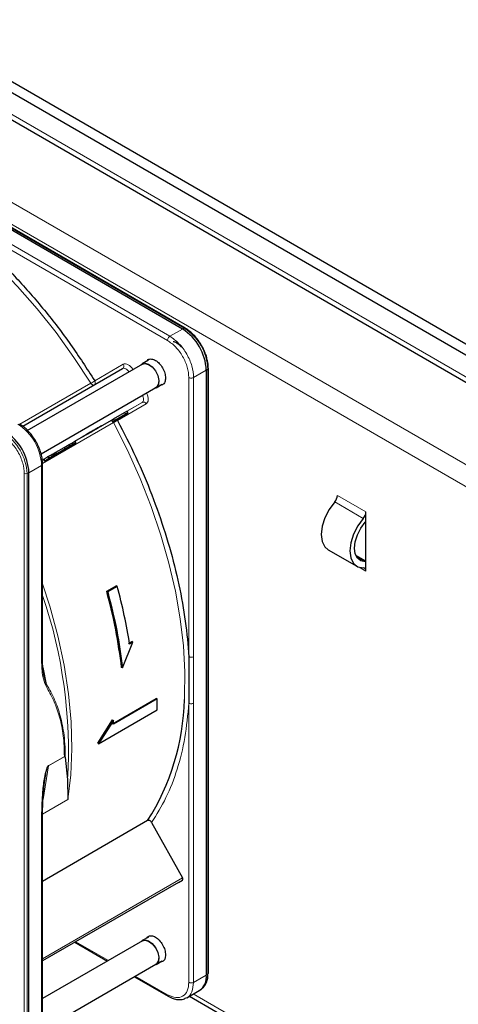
# Paper-space layout 'Blatt4' of a CAD drawing. Header units: millimetres. Extents: x 5 to 418, y 2 to 292.
# Tile 66 of 111: x 113 to 124, y 215 to 240. Entities that reach past the tile are written whole.
import ezdxf

# ---------------------------------------------------------------- set-up
doc = ezdxf.new("R2010")
doc.units = ezdxf.units.MM

psp = doc.layouts.new('Blatt4')

# ---------------------------------------------------------------- linework, layer by layer
at = {"color": 7, "linetype": 'Continuous', "lineweight": 25}
for p, q in [((90.097, 251.34), (147.844, 218.003)), ((90.097, 251.068), (147.844, 217.731)), ((90.757, 250.006), (147.066, 217.499)), ((117.428, 231.876), (104.452, 239.366)), ((117.493, 231.897), (104.517, 239.388)), ((117.493, 231.897), (117.494, 231.896)), ((116.435, 231.007), (113.566, 229.351)), ((116.584, 231.103), (116.431, 231.014)), ((118.066, 230.902), (118.061, 230.997)), ((113.466, 229.466), (115.942, 230.895)), ((118.017, 230.855), (118.017, 215.872)), ((118.068, 230.901), (118.068, 230.902)), ((118.068, 215.917), (118.068, 230.901)), ((116.772, 230.422), (116.926, 230.511)), ((113.92, 228.785), (116.768, 230.43)), ((115.713, 229.647), (115.985, 229.804)), ((116.074, 229.798), (115.911, 229.704)), ((115.985, 229.804), (116.049, 229.841)), ((115.985, 229.804), (116.01, 229.761)), ((116.01, 229.761), (116.074, 229.798)), ((116.049, 229.841), (116.074, 229.798)), ((114.76, 229.097), (115.664, 229.618)), ((115.664, 229.618), (115.713, 229.647)), ((115.664, 229.618), (115.689, 229.575)), ((115.8, 229.64), (115.689, 229.575)), ((115.689, 229.575), (115.738, 229.604)), ((115.713, 229.647), (115.738, 229.604)), ((115.738, 229.604), (116.01, 229.761)), ((115.822, 229.652), (115.749, 229.61)), ((115.749, 229.61), (115.8, 229.64)), ((115.749, 229.61), (115.749, 229.61)), ((115.769, 229.622), (115.925, 229.712)), ((115.838, 229.662), (115.769, 229.622)), ((115.873, 229.682), (115.822, 229.652)), ((115.925, 229.712), (115.838, 229.662)), ((115.838, 229.662), (115.838, 229.662)), ((115.909, 229.702), (115.873, 229.682)), ((115.909, 229.702), (115.946, 229.724)), ((115.946, 229.724), (115.911, 229.704)), ((115.946, 229.724), (115.946, 229.724)), ((114.579, 228.935), (114.785, 229.054)), ((114.62, 229.016), (114.679, 229.05)), ((114.679, 229.05), (114.76, 229.097)), ((114.679, 229.05), (114.704, 229.007)), ((114.785, 229.054), (114.743, 229.03)), ((114.76, 229.097), (114.785, 229.054)), ((114.222, 228.787), (114.247, 228.801)), ((114.459, 228.865), (114.223, 228.729)), ((114.601, 228.947), (114.247, 228.743)), ((114.247, 228.801), (114.289, 228.825)), ((114.247, 228.801), (114.272, 228.757)), ((114.265, 228.753), (114.5, 228.889)), ((114.743, 229.03), (114.272, 228.757)), ((114.289, 228.767), (114.643, 228.971)), ((114.289, 228.825), (114.495, 228.944)), ((114.314, 228.781), (114.289, 228.825)), ((114.314, 228.781), (114.52, 228.9)), ((114.5, 228.889), (114.459, 228.865)), ((114.495, 228.944), (114.62, 229.016)), ((114.495, 228.944), (114.52, 228.9)), ((114.5, 228.889), (114.5, 228.889)), ((114.52, 228.9), (114.645, 228.973)), ((114.704, 229.007), (114.579, 228.935)), ((114.643, 228.971), (114.601, 228.947)), ((114.62, 229.016), (114.645, 228.973)), ((114.643, 228.971), (114.643, 228.971)), ((114.645, 228.973), (114.704, 229.007)), ((113.949, 228.629), (113.977, 228.645)), ((113.977, 228.645), (114.002, 228.602)), ((114.077, 228.732), (114.128, 228.644)), ((114.13, 228.675), (114.116, 228.667)), ((114.198, 228.772), (114.222, 228.787)), ((114.198, 228.772), (114.223, 228.729)), ((114.253, 228.747), (114.209, 228.721)), ((114.222, 228.787), (114.247, 228.743)), ((114.265, 228.753), (114.223, 228.729)), ((114.289, 228.767), (114.247, 228.743)), ((114.265, 228.753), (114.265, 228.753)), ((114.314, 228.781), (114.272, 228.757)), ((114.289, 228.767), (114.289, 228.767)), ((114.32, 228.785), (114.32, 228.785)), ((113.619, 213.332), (113.619, 228.316)), ((113.957, 223.694), (113.957, 228.531)), ((121.976, 227.108), (121.976, 227.344)), ((121.976, 226.11), (121.976, 227.108)), ((121.042, 226.405), (121.749, 225.997)), ((121.976, 226.123), (121.727, 226.266)), ((121.976, 225.874), (121.976, 226.11)), ((115.548, 225.379), (115.784, 225.515)), ((115.809, 225.501), (115.574, 225.365)), ((115.809, 225.501), (115.784, 225.515)), ((115.548, 225.379), (115.574, 225.365)), ((115.942, 223.478), (116.198, 224.12)), ((116.092, 224.086), (116.174, 224.134)), ((116.198, 224.12), (116.116, 224.072)), ((116.198, 224.12), (116.174, 224.134)), ((117.561, 224.081), (117.586, 223.758)), ((117.586, 223.758), (117.586, 222.607)), ((115.942, 223.478), (115.918, 223.492)), ((113.998, 223.269), (113.975, 223.42)), ((114.054, 223.073), (113.984, 223.362)), ((115.694, 222.097), (116.778, 222.723)), ((116.802, 222.71), (115.718, 222.084)), ((116.802, 222.71), (116.778, 222.723)), ((116.797, 222.44), (116.802, 222.71)), ((115.347, 221.603), (116.797, 222.44)), ((115.324, 221.617), (115.694, 222.193)), ((115.718, 222.179), (115.347, 221.603)), ((115.694, 222.193), (115.718, 222.179)), ((115.718, 222.084), (115.718, 222.179)), ((115.347, 221.603), (115.324, 221.617)), ((114.498, 221.289), (114.507, 221.284)), ((114.517, 221.266), (114.577, 220.716)), ((114.577, 220.716), (114.58, 220.218)), ((113.957, 213.547), (113.957, 219.825)), ((116.56, 219.696), (113.957, 218.193)), ((116.661, 219.654), (117.427, 218.279)), ((117.332, 218.168), (113.957, 216.22)), ((117.332, 218.168), (117.427, 218.223)), ((116.435, 216.717), (113.957, 215.287)), ((114.758, 216.682), (115.566, 216.216)), ((116.584, 216.813), (116.431, 216.725)), ((113.957, 214.517), (116.768, 216.14)), ((116.772, 216.133), (116.926, 216.221)), ((116.233, 215.831), (117.073, 215.346)), ((117.531, 215.309), (117.844, 215.49)), ((117.869, 215.506), (117.91, 215.536)), ((117.597, 215.347), (125.93, 210.536))]:
    psp.add_line(p, q, dxfattribs=at)
at = {"color": 7, "linetype": 'Continuous', "lineweight": 18}
for p, q in [((147.019, 217.663), (90.804, 250.115)), ((89.095, 248.924), (145.192, 216.54)), ((88.859, 248.516), (144.957, 216.132)), ((104.495, 239.387), (117.471, 231.896)), ((117.114, 231.695), (111.125, 235.152)), ((117.055, 231.593), (111.066, 235.05)), ((117.428, 231.876), (117.114, 231.695)), ((117.471, 231.896), (117.428, 231.876)), ((115.251, 230.593), (115.959, 231.002)), ((117.703, 230.674), (118.017, 230.855)), ((118.017, 230.855), (118.056, 230.882)), ((118.056, 230.882), (118.056, 215.899)), ((113.393, 229.515), (115.153, 230.531)), ((117.586, 223.758), (117.586, 230.674)), ((117.703, 230.674), (117.703, 223.758)), ((116.425, 230.058), (113.949, 228.629)), ((116.526, 230.02), (115.818, 229.611)), ((116.049, 229.841), (116.425, 230.058)), ((115.715, 229.557), (113.954, 228.541)), ((115.797, 229.636), (115.818, 229.611)), ((113.998, 228.657), (114.023, 228.614)), ((114.105, 228.719), (114.13, 228.675)), ((114.166, 228.754), (114.191, 228.711)), ((113.572, 228.293), (113.619, 228.316)), ((113.619, 228.316), (113.932, 228.497)), ((113.932, 223.66), (113.932, 228.497)), ((113.504, 213.311), (113.504, 228.295)), ((113.572, 213.31), (113.572, 228.293)), ((121.909, 227.183), (121.202, 227.591)), ((121.976, 227.344), (121.269, 227.752)), ((121.961, 226.11), (121.742, 226.236)), ((121.805, 225.972), (121.976, 225.874)), ((113.969, 223.489), (114.054, 223.073)), ((117.586, 215.691), (117.586, 222.607)), ((117.703, 215.69), (117.703, 222.607)), ((114.108, 221.053), (114.507, 221.284)), ((114.109, 221.064), (114.498, 221.289)), ((113.969, 220.22), (114.108, 221.053)), ((114.109, 221.064), (114.108, 221.053)), ((114.58, 220.218), (113.958, 219.859)), ((113.932, 219.787), (113.932, 213.513)), ((113.957, 216.276), (117.427, 218.279)), ((113.957, 216.22), (117.427, 218.223)), ((114.783, 216.696), (115.59, 216.23)), ((117.703, 215.69), (118.017, 215.872)), ((118.017, 215.872), (118.056, 215.899)), ((116.257, 215.845), (117.055, 215.384)), ((117.694, 215.403), (125.93, 210.649))]:
    psp.add_line(p, q, dxfattribs=at)
at = {"color": 7, "linetype": 'Continuous', "lineweight": 18, "flags": 128}
for points in [[(115.153, 230.531), (114.735, 231.17), (114.291, 231.786), (113.825, 232.374), (113.338, 232.93), (112.835, 233.453), (112.317, 233.937), (111.788, 234.381), (111.252, 234.781), (110.711, 235.136), (110.17, 235.443), (109.63, 235.7), (109.269, 235.844)], [(116.1, 230.813), (116.086, 230.832), (116.066, 230.855), (116.044, 230.874), (116.022, 230.889), (116, 230.899), (115.979, 230.903), (115.959, 230.902), (115.942, 230.895)], [(115.232, 230.485), (115.225, 230.483), (115.216, 230.483), (115.205, 230.485), (115.194, 230.49), (115.183, 230.497), (115.172, 230.506), (115.162, 230.518), (115.153, 230.531)], [(116.425, 230.058), (116.44, 230.07), (116.45, 230.086), (116.457, 230.107), (116.46, 230.131), (116.458, 230.158), (116.453, 230.186), (116.443, 230.215), (116.433, 230.236)], [(115.715, 229.557), (115.708, 229.572), (115.704, 229.584)], [(117.473, 222.7), (117.476, 222.755), (117.483, 223.38), (117.448, 224.028), (117.371, 224.695), (117.251, 225.378), (117.091, 226.071), (116.89, 226.772), (116.651, 227.475), (116.374, 228.176), (116.061, 228.872), (115.715, 229.557)], [(113.957, 225.563), (114.135, 225.012), (114.336, 224.277), (114.493, 223.55), (114.604, 222.838), (114.668, 222.144), (114.686, 221.473), (114.656, 220.829), (114.58, 220.218)]]:
    psp.add_lwpolyline(points, dxfattribs=at)
at = {"color": 7, "linetype": 'Continuous', "lineweight": 25, "flags": 128}
for points in [[(116.397, 230.985), (116.418, 231.005), (116.492, 231.03)], [(116.435, 231.007), (116.494, 231.023), (116.583, 231), (116.674, 230.935), (116.755, 230.837), (116.812, 230.721), (116.837, 230.604), (116.826, 230.505), (116.781, 230.438), (116.768, 230.43)], [(116.492, 231.03), (116.583, 231.007), (116.676, 230.941), (116.758, 230.84), (116.817, 230.721), (116.842, 230.601), (116.831, 230.499), (116.785, 230.431), (116.731, 230.408)], [(121.202, 227.591), (121.065, 227.406), (120.96, 227.2), (120.893, 226.988), (120.87, 226.787), (120.893, 226.612), (120.96, 226.477), (121.042, 226.405)], [(121.909, 227.183), (121.773, 226.998), (121.667, 226.792), (121.6, 226.58), (121.577, 226.378), (121.6, 226.204), (121.667, 226.069), (121.773, 225.985), (121.909, 225.958)], [(121.961, 226.11), (121.851, 226.132), (121.767, 226.199), (121.713, 226.307), (121.695, 226.446), (121.713, 226.607), (121.767, 226.777), (121.851, 226.942), (121.961, 227.09)], [(116.397, 216.696), (116.418, 216.716), (116.492, 216.741)], [(116.435, 216.717), (116.494, 216.733), (116.583, 216.711), (116.674, 216.646), (116.755, 216.548), (116.812, 216.431), (116.837, 216.315), (116.826, 216.215), (116.781, 216.149), (116.768, 216.14)], [(116.492, 216.741), (116.583, 216.718), (116.676, 216.651), (116.758, 216.55), (116.817, 216.431), (116.842, 216.312), (116.831, 216.21), (116.785, 216.142), (116.731, 216.118)]]:
    psp.add_lwpolyline(points, dxfattribs=at)
at = {"color": 7, "linetype": 'Continuous', "lineweight": 25}
for centre, radius, start, end in [((116.738, 230.797), 1.281, 2.6055, 57.3945), ((112.339, 228.258), 1.281, 2.6055, 57.3945), ((121.01, 227.764), 0.258, 317.8603, 357.2306), ((121.718, 227.356), 0.258, 317.8603, 357.2306), ((121.564, 227.439), 0.528, 318.6667, 321.2143), ((121.905, 225.886), 0.0717, 349.9745, 86.6766), ((121.963, 225.969), 0.141, 84.9435, 91.0853), ((111.686, 222.819), 5.788, 327.3503, 358.8175), ((117.621, 215.821), 0.4, 304.0564, 7.2558), ((117.629, 215.86), 0.429, 310.8243, 5.1593), ((118.045, 215.919), 0.0233, 299.6454, 355.8931)]:
    psp.add_arc(centre, radius, start, end, dxfattribs=at)
at = {"color": 7, "linetype": 'Continuous', "lineweight": 18}
for centre, radius, start, end in [((117.483, 231.876), 0.0233, 64.1059, 120.3461), ((116.785, 230.824), 1.272, 2.6055, 57.3945), ((115.896, 230.957), 0.0769, 306.3512, 35.1851), ((118.045, 230.902), 0.0233, 299.6454, 355.8931), ((114.446, 231.756), 1.414, 299.9883, 304.6957), ((116.456, 229.988), 0.0769, 24.8163, 113.6431), ((116.424, 228.329), 1.418, 115.3123, 120.0063), ((112.301, 228.235), 1.272, 2.6055, 57.3945), ((112.653, 228.439), 1.281, 2.6055, 57.3945), ((113.54, 228.364), 0.0777, 242.8052, 294.3071), ((102.708, 221.425), 11.89, 356.5836, 18.901)]:
    psp.add_arc(centre, radius, start, end, dxfattribs=at)
at = {"color": 7, "linetype": 'Continuous', "lineweight": 25}
for points, knots in [([(111.066, 235.05), (111.32, 234.873), (111.83, 234.519), (112.581, 233.873), (113.311, 233.15), (114.007, 232.353), (114.662, 231.502), (115.055, 230.895), (115.251, 230.593)], [0, 0, 0, 0, 0.16549, 0.332238, 0.5, 0.66775, 0.834504, 1, 1, 1, 1]), ([(117.9, 231.468), (117.862, 231.528), (117.81, 231.611), (117.718, 231.717), (117.637, 231.796), (117.557, 231.86), (117.508, 231.886), (117.493, 231.894)], [0, 0, 0, 0, 0.332049, 0.465023, 0.682007, 0.90111, 1, 1, 1, 1]), ([(117.198, 231.569), (117.209, 231.566), (117.256, 231.555), (117.329, 231.507), (117.382, 231.45), (117.4, 231.432)], [0, 0, 0, 0, 0.1729644, 0.7320796, 1, 1, 1, 1]), ([(118.061, 230.997), (118.06, 231.005), (118.058, 231.053), (118.037, 231.14), (118.001, 231.259), (117.955, 231.368), (117.917, 231.438), (117.9, 231.468)], [0, 0, 0, 0, 0.057456, 0.318799, 0.541248, 0.806265, 1, 1, 1, 1]), ([(116.542, 231.078), (116.552, 231.093), (116.579, 231.131), (116.656, 231.14), (116.755, 231.107), (116.854, 231.026), (116.938, 230.913), (116.997, 230.782), (117.004, 230.701), (117.008, 230.66)], [0, 0, 0, 0, 0.092391, 0.243659, 0.394927, 0.546196, 0.697464, 0.848732, 1, 1, 1, 1]), ([(117.008, 230.66), (117.004, 230.625), (116.996, 230.553), (116.947, 230.493), (116.901, 230.488), (116.884, 230.487)], [0, 0, 0, 0, 0.382955, 0.765909, 1, 1, 1, 1]), ([(115.818, 229.611), (115.973, 229.309), (116.283, 228.703), (116.675, 227.769), (117.007, 226.826), (117.268, 225.889), (117.461, 224.967), (117.528, 224.376), (117.561, 224.081)], [0, 0, 0, 0, 0.165623, 0.332361, 0.5, 0.667626, 0.83437, 1, 1, 1, 1]), ([(113.79, 229.095), (113.752, 229.155), (113.699, 229.238), (113.607, 229.345), (113.525, 229.424), (113.446, 229.487), (113.398, 229.512), (113.385, 229.519)], [0, 0, 0, 0, 0.335683, 0.470249, 0.69001, 0.912206, 1, 1, 1, 1]), ([(113.955, 228.532), (113.954, 228.573), (113.952, 228.653), (113.926, 228.774), (113.887, 228.895), (113.842, 229.002), (113.805, 229.069), (113.79, 229.095)], [0, 0, 0, 0, 0.229892, 0.443956, 0.631124, 0.859057, 1, 1, 1, 1]), ([(113.979, 228.646), (113.978, 228.646), (113.976, 228.644), (113.98, 228.646), (113.991, 228.653), (113.998, 228.657)], [0, 0, 0, 0, 0.245674, 0.487081, 1, 1, 1, 1]), ([(113.998, 228.657), (114.005, 228.661), (114.018, 228.668), (114.044, 228.683), (114.074, 228.701), (114.094, 228.712), (114.105, 228.719)], [0, 0, 0, 0, 0.2620119, 0.5000745, 0.7380971, 1, 1, 1, 1]), ([(114.004, 228.603), (114.003, 228.602), (114.001, 228.601), (114.005, 228.603), (114.016, 228.609), (114.023, 228.614)], [0, 0, 0, 0, 0.245674, 0.487081, 1, 1, 1, 1]), ([(114.055, 228.632), (114.043, 228.625), (114.025, 228.615), (114.01, 228.606), (114.006, 228.604), (114.004, 228.603)], [0, 0, 0, 0, 0.525054, 0.764251, 1, 1, 1, 1]), ([(114.023, 228.614), (114.03, 228.618), (114.043, 228.625), (114.069, 228.64), (114.099, 228.657), (114.119, 228.669), (114.13, 228.675)], [0, 0, 0, 0, 0.262012, 0.500075, 0.738097, 1, 1, 1, 1]), ([(114.135, 228.678), (114.128, 228.674), (114.114, 228.666), (114.086, 228.65), (114.067, 228.639), (114.055, 228.632)], [0, 0, 0, 0, 0.246621, 0.488964, 1, 1, 1, 1]), ([(114.078, 228.645), (114.076, 228.644), (114.072, 228.642), (114.069, 228.64), (114.067, 228.639), (114.068, 228.64), (114.076, 228.644), (114.085, 228.649), (114.09, 228.652)], [0, 0, 0, 0, 0.09221, 0.180108, 0.272547, 0.377235, 0.642363, 1, 1, 1, 1]), ([(114.14, 228.681), (114.134, 228.678), (114.125, 228.672), (114.111, 228.664), (114.099, 228.658), (114.092, 228.653), (114.084, 228.649), (114.08, 228.647), (114.078, 228.645)], [0, 0, 0, 0, 0.346244, 0.60537, 0.710321, 0.805859, 0.899712, 1, 1, 1, 1]), ([(114.091, 228.711), (114.09, 228.71), (114.089, 228.71), (114.1, 228.716), (114.105, 228.719)], [0, 0, 0, 0, 0.5016463, 1, 1, 1, 1]), ([(114.105, 228.719), (114.109, 228.721), (114.117, 228.725), (114.132, 228.734), (114.148, 228.744), (114.16, 228.751), (114.166, 228.754)], [0, 0, 0, 0, 0.26086, 0.506753, 0.749149, 1, 1, 1, 1]), ([(114.116, 228.667), (114.115, 228.667), (114.114, 228.666), (114.125, 228.672), (114.13, 228.675)], [0, 0, 0, 0, 0.501646, 1, 1, 1, 1]), ([(114.124, 228.672), (114.127, 228.674), (114.132, 228.676), (114.139, 228.681), (114.147, 228.685), (114.152, 228.688), (114.154, 228.689)], [0, 0, 0, 0, 0.246214, 0.481536, 0.726643, 1, 1, 1, 1]), ([(114.13, 228.675), (114.134, 228.678), (114.142, 228.682), (114.157, 228.691), (114.173, 228.7), (114.185, 228.707), (114.191, 228.711)], [0, 0, 0, 0, 0.26086, 0.506753, 0.749149, 1, 1, 1, 1]), ([(114.203, 228.718), (114.194, 228.712), (114.18, 228.704), (114.155, 228.69), (114.141, 228.682), (114.135, 228.678)], [0, 0, 0, 0, 0.511036, 0.753379, 1, 1, 1, 1]), ([(114.165, 228.695), (114.162, 228.694), (114.156, 228.691), (114.146, 228.685), (114.14, 228.681)], [0, 0, 0, 0, 0.39531, 1, 1, 1, 1]), ([(114.154, 228.689), (114.156, 228.691), (114.16, 228.693), (114.164, 228.695), (114.166, 228.696), (114.165, 228.696), (114.165, 228.695)], [0, 0, 0, 0, 0.264335, 0.503766, 0.74118, 1, 1, 1, 1]), ([(114.166, 228.754), (114.173, 228.758), (114.183, 228.764), (114.194, 228.77), (114.198, 228.772)], [0, 0, 0, 0, 0.5970044, 1, 1, 1, 1]), ([(114.181, 228.705), (114.179, 228.704), (114.176, 228.702), (114.172, 228.7), (114.17, 228.699), (114.17, 228.699), (114.175, 228.701), (114.182, 228.705), (114.186, 228.708)], [0, 0, 0, 0, 0.105786, 0.203769, 0.301557, 0.4068, 0.661801, 1, 1, 1, 1]), ([(114.237, 228.737), (114.232, 228.735), (114.224, 228.73), (114.211, 228.722), (114.201, 228.716), (114.194, 228.712), (114.187, 228.708), (114.183, 228.706), (114.181, 228.705)], [0, 0, 0, 0, 0.3390707, 0.5945132, 0.6997206, 0.7972627, 0.8948015, 1, 1, 1, 1]), ([(114.186, 228.708), (114.191, 228.71), (114.199, 228.715), (114.213, 228.723), (114.223, 228.729), (114.23, 228.733), (114.237, 228.737), (114.24, 228.739), (114.242, 228.74)], [0, 0, 0, 0, 0.348491, 0.608786, 0.713671, 0.808589, 0.901277, 1, 1, 1, 1]), ([(114.191, 228.711), (114.198, 228.715), (114.211, 228.722), (114.237, 228.737), (114.255, 228.748), (114.267, 228.755)], [0, 0, 0, 0, 0.235668, 0.475187, 1, 1, 1, 1]), ([(114.209, 228.721), (114.213, 228.724), (114.223, 228.729), (114.226, 228.731), (114.22, 228.727), (114.209, 228.721), (114.203, 228.718)], [0, 0, 0, 0, 0.257013, 0.493304, 0.733189, 1, 1, 1, 1]), ([(114.242, 228.74), (114.244, 228.741), (114.248, 228.743), (114.252, 228.746), (114.254, 228.747), (114.254, 228.747), (114.249, 228.744), (114.241, 228.74), (114.237, 228.737)], [0, 0, 0, 0, 0.10589, 0.203951, 0.301782, 0.407031, 0.661954, 1, 1, 1, 1]), ([(114.305, 228.776), (114.298, 228.772), (114.287, 228.766), (114.268, 228.755), (114.258, 228.749), (114.253, 228.747)], [0, 0, 0, 0, 0.520179, 0.760732, 1, 1, 1, 1]), ([(114.267, 228.755), (114.279, 228.762), (114.301, 228.774), (114.312, 228.78), (114.317, 228.783)], [0, 0, 0, 0, 0.530715, 1, 1, 1, 1]), ([(114.317, 228.783), (114.318, 228.784), (114.321, 228.786), (114.32, 228.785), (114.315, 228.782), (114.308, 228.778), (114.305, 228.776)], [0, 0, 0, 0, 0.255127, 0.498018, 0.74194, 1, 1, 1, 1]), ([(113.975, 223.42), (113.972, 223.435), (113.958, 223.522), (113.957, 223.618), (113.957, 223.698)], [0, 0, 0, 0, 0.168183, 1, 1, 1, 1]), ([(114.507, 221.284), (114.509, 221.282), (114.514, 221.277), (114.515, 221.27), (114.517, 221.266)], [0, 0, 0, 0, 0.428393, 1, 1, 1, 1]), ([(113.957, 219.821), (113.958, 219.973), (113.961, 220.278), (114.001, 220.598), (114.021, 220.757)], [0, 0, 0, 0, 0.499939, 1, 1, 1, 1]), ([(116.661, 219.654), (116.654, 219.664), (116.642, 219.683), (116.614, 219.7), (116.59, 219.705), (116.572, 219.702), (116.564, 219.698), (116.56, 219.696)], [0, 0, 0, 0, 0.256804, 0.510199, 0.757954, 0.877712, 1, 1, 1, 1]), ([(116.542, 216.789), (116.552, 216.803), (116.579, 216.841), (116.656, 216.851), (116.755, 216.818), (116.854, 216.737), (116.938, 216.624), (116.997, 216.492), (117.004, 216.411), (117.008, 216.371)], [0, 0, 0, 0, 0.092391, 0.243659, 0.394927, 0.546196, 0.697464, 0.848732, 1, 1, 1, 1]), ([(117.008, 216.371), (117.004, 216.335), (116.996, 216.264), (116.947, 216.203), (116.901, 216.199), (116.884, 216.197)], [0, 0, 0, 0, 0.382955, 0.765909, 1, 1, 1, 1]), ([(117.073, 215.349), (117.095, 215.336), (117.154, 215.301), (117.254, 215.27), (117.367, 215.259), (117.459, 215.27), (117.504, 215.299), (117.517, 215.307)], [0, 0, 0, 0, 0.145802, 0.386097, 0.633668, 0.893068, 1, 1, 1, 1])]:
    psp.add_open_spline(points, degree=3, knots=knots, dxfattribs=at)
at = {"color": 7, "linetype": 'Continuous', "lineweight": 18}
for points in [[(117.055, 231.593), (117.056, 231.602), (117.058, 231.621), (117.072, 231.651), (117.091, 231.678), (117.106, 231.689), (117.114, 231.695)], [(117.114, 231.695), (117.191, 231.64), (117.346, 231.53), (117.541, 231.26), (117.677, 230.957), (117.695, 230.768), (117.703, 230.674)], [(115.234, 230.487), (115.241, 230.492), (115.255, 230.503), (115.265, 230.531), (115.265, 230.563), (115.256, 230.583), (115.251, 230.593)], [(117.703, 230.674), (117.695, 230.67), (117.678, 230.662), (117.645, 230.659), (117.611, 230.662), (117.594, 230.67), (117.586, 230.674)], [(113.932, 223.66), (113.939, 223.665), (113.953, 223.675), (113.956, 223.687), (113.957, 223.694)], [(117.703, 223.758), (117.695, 223.754), (117.678, 223.746), (117.645, 223.743), (117.611, 223.746), (117.594, 223.754), (117.586, 223.758)], [(117.703, 222.607), (117.695, 222.603), (117.677, 222.595), (117.644, 222.592), (117.611, 222.595), (117.594, 222.603), (117.586, 222.607)], [(113.932, 219.787), (113.939, 219.792), (113.953, 219.802), (113.956, 219.814), (113.957, 219.821)], [(117.055, 215.384), (117.125, 215.353), (117.264, 215.292), (117.439, 215.332), (117.562, 215.464), (117.578, 215.615), (117.586, 215.691)], [(117.586, 215.691), (117.594, 215.687), (117.611, 215.679), (117.645, 215.675), (117.678, 215.679), (117.695, 215.687), (117.703, 215.69)]]:
    psp.add_open_spline(points, degree=3, dxfattribs=at)
for points, knots in [([(117.586, 230.674), (117.578, 230.759), (117.562, 230.929), (117.439, 231.202), (117.264, 231.445), (117.125, 231.543), (117.055, 231.593)], [0, 0, 0, 0, 0.25, 0.5, 0.75, 1, 1, 1, 1]), ([(115.959, 231.002), (115.976, 231.008), (116.011, 231.02), (116.079, 230.997), (116.148, 230.945), (116.185, 230.893), (116.203, 230.869)], [0, 0, 0, 0, 0.240773, 0.5, 0.759227, 1, 1, 1, 1]), ([(116.532, 230.297), (116.545, 230.27), (116.571, 230.212), (116.582, 230.127), (116.568, 230.056), (116.539, 230.032), (116.526, 230.02)], [0, 0, 0, 0, 0.2407727, 0.5, 0.7592273, 1, 1, 1, 1]), ([(113.504, 228.295), (113.497, 228.379), (113.486, 228.509), (113.417, 228.696), (113.346, 228.839), (113.258, 228.972), (113.13, 229.125), (113.023, 229.2), (112.954, 229.248)], [0, 0, 0, 0, 0.239457, 0.368361, 0.5, 0.631639, 0.760543, 1, 1, 1, 1]), ([(113.956, 228.532), (113.956, 228.532), (113.959, 228.525), (113.952, 228.512), (113.939, 228.502), (113.932, 228.497)], [0, 0, 0, 0, 0.0308258, 0.5154129, 1, 1, 1, 1]), ([(117.703, 223.758), (117.703, 223.566), (117.703, 223.307), (117.703, 222.924), (117.703, 222.732), (117.703, 222.607)], [0, 0, 0, 0, 0.499972, 0.673024, 1, 1, 1, 1]), ([(114.037, 223.041), (114.01, 223.113), (113.943, 223.293), (113.936, 223.522), (113.932, 223.66)], [0, 0, 0, 0, 0.399349, 1, 1, 1, 1]), ([(114.037, 223.041), (114.041, 223.046), (114.049, 223.056), (114.053, 223.068), (114.054, 223.073)], [0, 0, 0, 0, 0.516837, 1, 1, 1, 1]), ([(114.498, 221.289), (114.493, 221.462), (114.484, 221.808), (114.388, 222.265), (114.243, 222.682), (114.107, 222.919), (114.037, 223.041)], [0, 0, 0, 0, 0.249889, 0.499873, 0.742822, 1, 1, 1, 1]), ([(114.517, 221.266), (114.517, 221.35), (114.517, 221.54), (114.494, 221.804), (114.453, 222.063), (114.4, 222.287), (114.335, 222.498), (114.257, 222.693), (114.164, 222.887), (114.091, 223.011), (114.054, 223.073)], [0, 0, 0, 0, 0.116458, 0.263257, 0.385471, 0.514318, 0.624602, 0.744481, 0.87099, 1, 1, 1, 1]), ([(117.586, 222.607), (117.558, 222.319), (117.504, 221.74), (117.307, 220.959), (117.036, 220.248), (116.786, 219.852), (116.661, 219.654)], [0, 0, 0, 0, 0.2491979, 0.5, 0.7508021, 1, 1, 1, 1]), ([(113.932, 219.787), (113.934, 219.903), (113.936, 220.107), (113.954, 220.379), (113.975, 220.588), (114.002, 220.775), (114.032, 220.92), (114.071, 221.02), (114.091, 221.049), (114.102, 221.06), (114.107, 221.063), (114.109, 221.064)], [0, 0, 0, 0, 0.284296, 0.495855, 0.644863, 0.771298, 0.922511, 0.969217, 0.985819, 0.993068, 1, 1, 1, 1]), ([(114.021, 220.756), (114.029, 220.806), (114.043, 220.883), (114.067, 220.974), (114.084, 221.02), (114.095, 221.041), (114.103, 221.049), (114.106, 221.052), (114.108, 221.053)], [0, 0, 0, 0, 0.511867, 0.779064, 0.901011, 0.956098, 0.978703, 1, 1, 1, 1]), ([(117.519, 215.307), (117.523, 215.307), (117.591, 215.32), (117.674, 215.446), (117.693, 215.609), (117.703, 215.69)], [0, 0, 0, 0, 0.029661, 0.514831, 1, 1, 1, 1]), ([(117.072, 215.347), (117.067, 215.351), (117.058, 215.359), (117.056, 215.376), (117.055, 215.384)], [0, 0, 0, 0, 0.4822041, 1, 1, 1, 1])]:
    psp.add_open_spline(points, degree=3, knots=knots, dxfattribs=at)
at = {"color": 7, "linetype": 'Continuous', "lineweight": 25}
for points in [[(115.025, 229.25), (115, 229.236), (114.951, 229.207), (114.916, 229.187), (114.918, 229.188), (114.959, 229.212), (115.033, 229.254), (115.127, 229.309), (115.229, 229.368), (115.288, 229.402), (115.317, 229.418)], [(115.317, 229.418), (115.342, 229.433), (115.391, 229.461), (115.426, 229.482), (115.424, 229.48), (115.383, 229.456), (115.309, 229.414), (115.215, 229.36), (115.113, 229.301), (115.054, 229.267), (115.025, 229.25)], [(116.116, 224.072), (116.075, 224.307), (115.995, 224.778), (115.871, 225.26), (115.809, 225.501)], [(115.918, 223.492), (115.876, 223.801), (115.792, 224.419), (115.629, 225.059), (115.548, 225.379)], [(115.574, 225.365), (115.654, 225.045), (115.816, 224.405), (115.9, 223.787), (115.942, 223.478)], [(117.427, 218.223), (117.429, 218.225), (117.435, 218.23), (117.438, 218.245), (117.436, 218.262), (117.43, 218.274), (117.427, 218.279)]]:
    psp.add_open_spline(points, degree=3, dxfattribs=at)

doc.saveas('drawing.dxf')
